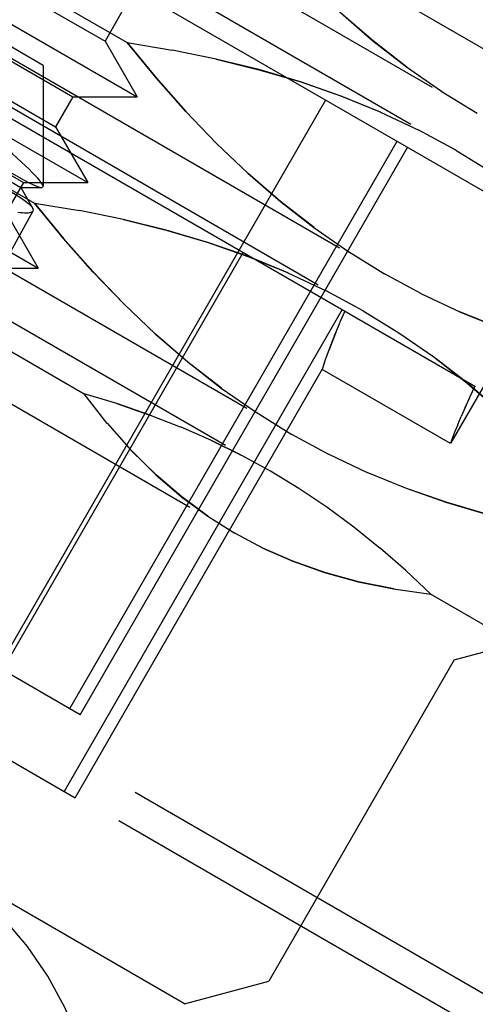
# Model space of a CAD drawing. Header units: inches. Extents: x 0 to 82.5, y 0 to 53.4.
# Tile 11 of 128: x 16.233 to 16.378, y 26.109 to 26.422. Entities that reach past the tile are written whole.
import ezdxf

# ---------------------------------------------------------------- set-up
doc = ezdxf.new("R2010")
doc.units = ezdxf.units.IN
doc.header["$LTSCALE"] = 4.538835
doc.header["$MEASUREMENT"] = 0
doc.linetypes.add('HIDDEN', pattern=[0.2, 0.1, -0.1])
doc.layers.add('DEFAULT_2', color=8, linetype='HIDDEN')
doc.layers.add('DOOR_ASSEMBLY', color=7, linetype='CONTINUOUS')

msp = doc.modelspace()

# ---------------------------------------------------------------- linework, layer by layer
at = {"layer": 'DEFAULT_2', "color": 8, "linetype": 'HIDDEN'}
for p, q in [((3.69102, 33.43832), (16.79254, 25.87416)), ((3.68581, 33.4293), (16.78733, 25.86514))]:
    msp.add_line(p, q, dxfattribs=at)
at = {"layer": 'DOOR_ASSEMBLY', "color": 8, "linetype": 'HIDDEN'}
for p, q in [((16.59037, 26.66909), (16.37003, 26.28746)), ((15.97093, 26.6277), (16.44827, 26.35211)), ((16.01613, 26.6233), (16.42187, 26.38905)), ((15.96414, 26.61592), (16.44147, 26.34033)), ((16.40218, 26.35496), (15.99644, 26.58921)), ((15.94141, 26.57655), (16.41874, 26.30096)), ((15.93461, 26.56478), (16.41195, 26.28919)), ((15.91188, 26.52541), (16.38921, 26.24982)), ((15.90508, 26.51364), (16.38242, 26.23805)), ((16.11605, 26.50197), (16.26683, 26.41492)), ((16.0995, 26.49606), (16.26998, 26.39763)), ((16.11996, 26.49606), (16.25975, 26.41535)), ((15.89372, 26.49395), (16.37105, 26.21836)), ((16.10973, 26.47834), (16.24952, 26.39763)), ((16.23999, 26.40768), (16.11515, 26.47976)), ((16.08376, 26.46878), (16.25423, 26.37036)), ((16.10421, 26.46878), (16.244, 26.38807)), ((16.08652, 26.45083), (16.2373, 26.36377)), ((16.09308, 26.4495), (16.23287, 26.36879)), ((16.09398, 26.45107), (16.23378, 26.37036)), ((16.06801, 26.44151), (16.23848, 26.34308)), ((16.02611, 26.43416), (16.25307, 26.30312)), ((16.26527, 26.42491), (16.25975, 26.41535)), ((16.25975, 26.41535), (16.26998, 26.39763)), ((16.26683, 26.41492), (16.28115, 26.41256)), ((16.29514, 26.40969), (16.28113, 26.41257)), ((16.20128, 26.4073), (16.37763, 26.30549)), ((16.24, 26.40768), (16.24, 26.36919)), ((16.36694, 26.39951), (16.37837, 26.39247)), ((16.33004, 26.39661), (16.22571, 26.2159)), ((16.24952, 26.39763), (16.244, 26.38807)), ((16.24952, 26.39763), (16.26998, 26.39763)), ((16.34757, 26.39281), (16.3598, 26.38705)), ((15.83466, 26.39167), (16.312, 26.11608)), ((16.244, 26.38807), (16.25423, 26.37036)), ((16.37157, 26.38069), (16.35976, 26.38706)), ((16.35277, 26.38348), (16.24844, 26.20278)), ((16.25182, 26.20083), (16.35615, 26.38153)), ((16.37157, 26.38069), (16.38299, 26.37365)), ((16.23378, 26.37036), (16.22826, 26.3608)), ((16.23378, 26.37036), (16.25423, 26.37036)), ((15.9161, 26.36738), (16.25024, 26.17446)), ((16.23287, 26.36879), (16.23957, 26.36879)), ((16.23287, 26.36879), (16.23672, 26.36214)), ((16.28511, 26.10887), (15.84187, 26.36478)), ((16.23676, 26.36125), (16.22605, 26.34192)), ((16.22826, 26.3608), (16.23848, 26.34308)), ((16.2373, 26.36377), (16.25162, 26.36142)), ((16.26562, 26.35855), (16.25161, 26.36142)), ((16.33741, 26.34837), (16.34884, 26.34132)), ((16.21522, 26.19468), (16.30381, 26.34811)), ((16.21803, 26.34308), (16.23848, 26.34308)), ((16.31804, 26.34166), (16.33027, 26.33591)), ((16.36065, 26.33495), (16.34884, 26.34132)), ((16.34204, 26.32955), (16.33023, 26.33592)), ((16.36061, 26.33497), (16.37283, 26.32921)), ((16.33531, 26.32992), (16.24672, 26.17649)), ((16.33619, 26.32941), (16.33466, 26.32586)), ((16.34204, 26.32955), (16.35346, 26.32251)), ((16.3333, 26.3226), (16.33467, 26.32588)), ((16.25024, 26.17446), (16.32911, 26.31108)), ((16.36986, 26.28724), (16.32893, 26.31087)), ((16.26044, 26.29367), (16.25307, 26.30312)), ((16.37457, 26.29875), (16.376, 26.30196)), ((16.26352, 26.29997), (16.27377, 26.29644)), ((16.37457, 26.29875), (16.37332, 26.29581)), ((16.28385, 26.29251), (16.27377, 26.29644)), ((16.30789, 26.29722), (16.31931, 26.29018)), ((16.37227, 26.29328), (16.37333, 26.29584)), ((16.26042, 26.29371), (16.26808, 26.28505)), ((16.37141, 26.29115), (16.37228, 26.2933)), ((16.33112, 26.28381), (16.31931, 26.29018)), ((16.36999, 26.28748), (16.37075, 26.28947)), ((16.37075, 26.28946), (16.37142, 26.29117)), ((16.29365, 26.28821), (16.30321, 26.28351)), ((16.36999, 26.28747), (16.3699, 26.28723)), ((16.33108, 26.28383), (16.34331, 26.27807)), ((16.33908, 26.26062), (16.33043, 26.26698)), ((16.3475, 26.25387), (16.33905, 26.26064)), ((16.35568, 26.24677), (16.34747, 26.2539)), ((16.35566, 26.24679), (16.36364, 26.23928)), ((16.36364, 26.23928), (16.39074, 26.22364)), ((16.37105, 26.21836), (16.39074, 26.22364)), ((16.37105, 26.21836), (16.312, 26.11608)), ((16.25182, 26.20083), (16.22571, 26.2159)), ((16.28511, 26.10887), (16.312, 26.11608))]:
    msp.add_line(p, q, dxfattribs=at)
for points in [[(16.35593, 26.40715), (16.34524, 26.41546), (16.33487, 26.42441), (16.32481, 26.43399), (16.31504, 26.44415), (16.30556, 26.45483), (16.29636, 26.46606)], [(16.29636, 26.46606), (16.30555, 26.45485), (16.31502, 26.44418), (16.32477, 26.43404), (16.33482, 26.42447), (16.34518, 26.41552), (16.35588, 26.40719), (16.36698, 26.39948)], [(16.3264, 26.356), (16.31571, 26.36432), (16.30535, 26.37327), (16.29528, 26.38285), (16.28551, 26.39301), (16.27603, 26.40369), (16.26683, 26.41492)], [(16.26683, 26.41492), (16.27602, 26.40371), (16.28549, 26.39304), (16.29524, 26.38289), (16.30529, 26.37333), (16.31565, 26.36438), (16.32635, 26.35605), (16.33745, 26.34834)], [(16.34757, 26.39281), (16.33501, 26.39791), (16.32208, 26.4024), (16.30877, 26.40632), (16.29511, 26.4097)], [(16.29514, 26.40969), (16.30883, 26.40631), (16.32216, 26.40239), (16.33509, 26.39789), (16.34764, 26.39278)], [(16.19508, 26.39653), (16.20056, 26.39271), (16.2058, 26.38912), (16.21074, 26.38576), (16.21538, 26.38266), (16.21967, 26.37984), (16.2236, 26.37731), (16.22714, 26.37509), (16.23029, 26.3732), (16.23302, 26.37163), (16.23532, 26.37039), (16.23717, 26.36951), (16.23856, 26.36897), (16.2395, 26.36879)], [(16.19024, 26.38623), (16.19721, 26.3832), (16.20369, 26.38032), (16.20966, 26.3776), (16.21509, 26.37505), (16.21998, 26.37267), (16.22429, 26.37048), (16.22801, 26.36846), (16.2311, 26.36666), (16.23353, 26.36507), (16.23531, 26.36371), (16.23642, 26.36258), (16.23666, 26.36223)], [(16.23657, 26.37359), (16.23556, 26.37459), (16.23442, 26.37568), (16.23315, 26.37686), (16.23176, 26.37812), (16.23025, 26.37946), (16.22861, 26.38089)], [(16.23943, 26.37037), (16.23912, 26.37079), (16.23874, 26.37126), (16.2383, 26.37177), (16.23779, 26.37233), (16.23721, 26.37294), (16.23657, 26.37359)], [(16.24, 26.36916), (16.23992, 26.3695), (16.23943, 26.37037)], [(16.2395, 26.36879), (16.23995, 26.36897), (16.24, 26.36916)], [(16.23567, 26.36072), (16.23523, 26.36066), (16.23471, 26.36064), (16.23412, 26.36064), (16.23345, 26.36067), (16.23272, 26.36073), (16.23191, 26.36082)], [(16.23678, 26.36129), (16.2366, 26.36108), (16.23567, 26.36072)], [(16.23666, 26.36223), (16.23686, 26.3617), (16.23678, 26.36129)], [(16.29688, 26.30486), (16.28618, 26.31317), (16.27582, 26.32212), (16.26575, 26.3317), (16.25599, 26.34186), (16.2465, 26.35255), (16.2373, 26.36377)], [(16.2373, 26.36377), (16.24649, 26.35256), (16.25596, 26.34189), (16.26571, 26.33175), (16.27577, 26.32218), (16.28613, 26.31323), (16.29682, 26.30491), (16.30792, 26.2972)], [(16.31804, 26.34166), (16.30549, 26.34676), (16.29255, 26.35126), (16.27924, 26.35518), (16.26558, 26.35855)], [(16.26562, 26.35855), (16.2793, 26.35517), (16.29263, 26.35125), (16.30556, 26.34674), (16.31811, 26.34164)], [(16.37277, 26.32923), (16.38532, 26.32413), (16.39825, 26.31963), (16.41158, 26.3157), (16.42526, 26.31233)], [(16.4253, 26.31232), (16.41164, 26.31569), (16.39833, 26.31961), (16.38539, 26.32411), (16.37283, 26.32921)], [(16.32976, 26.31315), (16.33037, 26.31489), (16.33117, 26.31708), (16.33215, 26.31967), (16.33331, 26.32262)], [(16.3333, 26.3226), (16.33214, 26.31965), (16.33117, 26.31707)], [(16.35343, 26.32253), (16.36453, 26.31482), (16.37522, 26.3065), (16.38559, 26.29755), (16.39564, 26.28798), (16.40539, 26.27784), (16.41486, 26.26717), (16.42405, 26.25596)], [(16.42405, 26.25596), (16.41485, 26.26718), (16.40537, 26.27786), (16.3956, 26.28803), (16.38554, 26.29761), (16.37517, 26.30655), (16.36448, 26.31487)], [(16.32976, 26.31315), (16.32932, 26.31188), (16.32906, 26.31111), (16.32897, 26.31085)], [(16.37763, 26.30549), (16.37599, 26.30194), (16.37456, 26.29872)], [(16.27381, 26.29642), (16.26355, 26.29996), (16.25307, 26.30312)], [(16.31251, 26.27841), (16.30321, 26.2835), (16.29366, 26.2882), (16.28383, 26.29252)], [(16.26805, 26.2851), (16.27598, 26.27729), (16.28416, 26.27028), (16.29254, 26.2641), (16.30115, 26.25872)], [(16.29257, 26.26409), (16.2842, 26.27026), (16.27602, 26.27725), (16.26808, 26.28505)], [(16.33044, 26.26697), (16.32158, 26.2729), (16.31251, 26.27841)], [(16.34324, 26.27809), (16.35579, 26.27299), (16.36872, 26.26849), (16.38205, 26.26456), (16.39573, 26.26118)], [(16.39577, 26.26118), (16.38211, 26.26455), (16.3688, 26.26847), (16.35587, 26.27297), (16.34331, 26.27807)], [(16.35181, 26.24094), (16.34054, 26.24324), (16.32981, 26.2462), (16.31966, 26.24979), (16.31011, 26.25396), (16.30115, 26.25872)], [(16.31008, 26.25398), (16.31962, 26.24982), (16.32976, 26.24622), (16.34048, 26.24325), (16.35177, 26.24094), (16.36364, 26.23928)]]:
    msp.add_lwpolyline(points, dxfattribs=at)
msp.add_arc((16.14081, 26.0558), 0.11811, 330, 60, dxfattribs=at)

doc.saveas('drawing.dxf')
